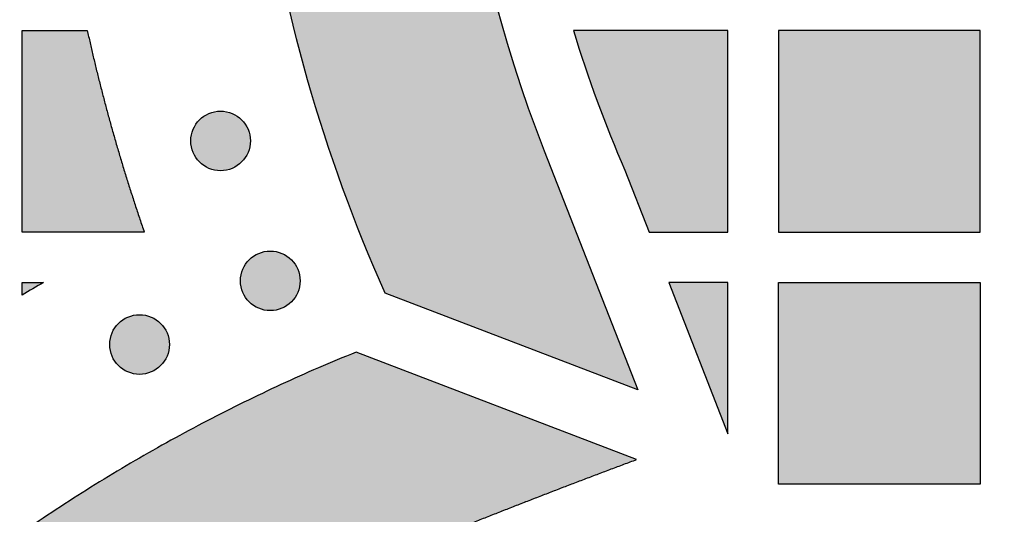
# Model space of a CAD drawing. Header units: millimetres. Extents: x -3873 to -97, y 912 to 4165.
# Tile 142 of 256: x -3522 to -3463, y 1518 to 1547. Entities that reach past the tile are written whole.
import ezdxf

# ---------------------------------------------------------------- set-up
doc = ezdxf.new("R2010")
doc.units = ezdxf.units.MM
doc.layers.add('pattern', color=7, linetype='Continuous', true_color=0x000000)

msp = doc.modelspace()

# ---------------------------------------------------------------- hatches: boundary and pattern name
at = {"layer": 'pattern'}
for points in [[(-3401.116, 1629.673), (-3395.362, 1614.648), (-3409.588, 1620.214), (-3412.097, 1621.149), (-3414.643, 1622.005), (-3417.225, 1622.78), (-3419.837, 1623.472), (-3422.477, 1624.08), (-3425.139, 1624.602), (-3427.82, 1625.036), (-3430.515, 1625.383), (-3433.22, 1625.64), (-3435.93, 1625.809), (-3438.642, 1625.888), (-3441.35, 1625.878), (-3444.051, 1625.78), (-3446.74, 1625.594), (-3449.413, 1625.322), (-3452.066, 1624.965), (-3453.06, 1624.804), (-3454.054, 1624.624), (-3455.047, 1624.424), (-3456.038, 1624.203), (-3457.027, 1623.963), (-3458.013, 1623.702), (-3458.996, 1623.421), (-3459.974, 1623.121), (-3460.948, 1622.8), (-3461.917, 1622.46), (-3462.88, 1622.1), (-3463.837, 1621.72), (-3464.786, 1621.321), (-3465.728, 1620.903), (-3466.662, 1620.466), (-3467.587, 1620.01), (-3468.503, 1619.536), (-3469.409, 1619.044), (-3470.304, 1618.534), (-3471.189, 1618.006), (-3472.062, 1617.461), (-3472.923, 1616.9), (-3473.772, 1616.322), (-3474.608, 1615.728), (-3475.431, 1615.118), (-3476.24, 1614.494), (-3477.035, 1613.855), (-3477.815, 1613.201), (-3478.581, 1612.534), (-3479.331, 1611.854), (-3480.066, 1611.161), (-3480.785, 1610.456), (-3481.49, 1609.737), (-3482.183, 1609.002), (-3482.863, 1608.252), (-3483.53, 1607.486), (-3484.184, 1606.706), (-3484.823, 1605.911), (-3485.447, 1605.102), (-3486.057, 1604.279), (-3486.651, 1603.443), (-3487.229, 1602.595), (-3487.79, 1601.733), (-3488.335, 1600.86), (-3488.862, 1599.975), (-3489.373, 1599.08), (-3489.865, 1598.174), (-3490.339, 1597.258), (-3490.795, 1596.333), (-3491.232, 1595.399), (-3491.65, 1594.457), (-3492.049, 1593.508), (-3492.429, 1592.551), (-3492.789, 1591.588), (-3493.129, 1590.619), (-3493.45, 1589.645), (-3493.75, 1588.667), (-3494.031, 1587.684), (-3494.292, 1586.698), (-3494.532, 1585.709), (-3494.752, 1584.718), (-3494.953, 1583.725), (-3495.133, 1582.731), (-3495.294, 1581.737), (-3495.651, 1579.084), (-3495.923, 1576.411), (-3496.109, 1573.722), (-3496.207, 1571.021), (-3496.217, 1568.313), (-3496.138, 1565.601), (-3495.969, 1562.891), (-3495.712, 1560.186), (-3495.365, 1557.491), (-3494.931, 1554.81), (-3494.409, 1552.148), (-3493.801, 1549.508), (-3493.109, 1546.896), (-3492.334, 1544.314), (-3491.478, 1541.768), (-3490.543, 1539.259), (-3484.977, 1525.033), (-3500.002, 1530.787), (-3500.667, 1532.313), (-3501.307, 1533.855), (-3501.922, 1535.412), (-3502.509, 1536.982), (-3503.07, 1538.565), (-3503.603, 1540.161), (-3504.109, 1541.769), (-3504.587, 1543.387), (-3505.037, 1545.016), (-3505.457, 1546.655), (-3505.849, 1548.303), (-3506.211, 1549.958), (-3506.544, 1551.621), (-3506.848, 1553.291), (-3507.121, 1554.966), (-3507.364, 1556.646), (-3507.577, 1558.33), (-3507.76, 1560.018), (-3507.913, 1561.707), (-3508.035, 1563.399), (-3508.127, 1565.091), (-3508.188, 1566.784), (-3508.219, 1568.475), (-3508.22, 1570.165), (-3508.191, 1571.853), (-3508.132, 1573.537), (-3508.043, 1575.218), (-3507.924, 1576.893), (-3507.776, 1578.563), (-3507.599, 1580.227), (-3507.393, 1581.883), (-3507.159, 1583.532), (-3506.961, 1584.758), (-3506.738, 1585.983), (-3506.491, 1587.207), (-3506.22, 1588.429), (-3505.923, 1589.649), (-3505.602, 1590.864), (-3505.256, 1592.076), (-3504.885, 1593.283), (-3504.49, 1594.484), (-3504.07, 1595.678), (-3503.626, 1596.866), (-3503.158, 1598.045), (-3502.666, 1599.216), (-3502.151, 1600.377), (-3501.612, 1601.529), (-3501.05, 1602.669), (-3500.465, 1603.798), (-3499.858, 1604.915), (-3499.229, 1606.019), (-3498.579, 1607.11), (-3497.907, 1608.187), (-3497.215, 1609.248), (-3496.502, 1610.295), (-3495.77, 1611.326), (-3495.019, 1612.34), (-3494.249, 1613.338), (-3493.461, 1614.318), (-3492.655, 1615.28), (-3491.833, 1616.224), (-3490.994, 1617.149), (-3490.14, 1618.055), (-3489.27, 1618.941), (-3488.384, 1619.811), (-3487.478, 1620.665), (-3486.553, 1621.504), (-3485.609, 1622.326), (-3484.647, 1623.132), (-3483.667, 1623.92), (-3482.669, 1624.69), (-3481.655, 1625.441), (-3480.624, 1626.173), (-3479.577, 1626.886), (-3478.516, 1627.578), (-3477.439, 1628.25), (-3476.348, 1628.9), (-3475.244, 1629.529), (-3474.127, 1630.136), (-3472.998, 1630.721), (-3471.858, 1631.283), (-3470.706, 1631.822), (-3469.545, 1632.337), (-3468.374, 1632.829), (-3467.195, 1633.297), (-3466.007, 1633.741), (-3464.813, 1634.161), (-3463.612, 1634.556), (-3462.405, 1634.927), (-3461.193, 1635.273), (-3459.978, 1635.594), (-3458.758, 1635.891), (-3457.536, 1636.162), (-3456.312, 1636.409), (-3455.087, 1636.632), (-3453.861, 1636.83), (-3452.212, 1637.064), (-3450.556, 1637.27), (-3448.892, 1637.447), (-3447.222, 1637.595), (-3445.546, 1637.714), (-3443.866, 1637.803), (-3442.182, 1637.862), (-3440.494, 1637.891), (-3438.804, 1637.891), (-3437.113, 1637.859), (-3435.42, 1637.798), (-3433.728, 1637.706), (-3432.036, 1637.584), (-3430.347, 1637.431), (-3428.659, 1637.249), (-3426.975, 1637.035), (-3425.295, 1636.792), (-3423.62, 1636.519), (-3421.95, 1636.215), (-3420.287, 1635.882), (-3418.632, 1635.52), (-3416.984, 1635.128), (-3415.345, 1634.708), (-3413.716, 1634.258), (-3412.098, 1633.78), (-3410.49, 1633.275), (-3408.894, 1632.741), (-3407.311, 1632.18), (-3405.74, 1631.593), (-3404.184, 1630.978), (-3402.642, 1630.338)], [(-3514.336, 1534.425), (-3521.608, 1534.425), (-3521.608, 1546.425), (-3517.726, 1546.425), (-3517.018, 1543.425), (-3516.217, 1540.422), (-3515.322, 1537.421)], [(-3488.802, 1546.425), (-3488.125, 1544.314), (-3487.389, 1542.223), (-3486.595, 1540.153), (-3485.742, 1538.107), (-3484.302, 1534.425), (-3479.608, 1534.425), (-3479.608, 1546.425)], [(-3464.608, 1534.425), (-3464.608, 1546.425), (-3476.607, 1546.425), (-3476.607, 1534.425)], [(-3508.542, 1541.103), (-3508.57, 1541.13), (-3508.599, 1541.158), (-3508.629, 1541.184), (-3508.66, 1541.211), (-3508.691, 1541.236), (-3508.724, 1541.262), (-3508.757, 1541.286), (-3508.791, 1541.31), (-3508.826, 1541.334), (-3508.862, 1541.356), (-3508.898, 1541.378), (-3508.935, 1541.4), (-3508.973, 1541.42), (-3509.012, 1541.44), (-3509.052, 1541.459), (-3509.092, 1541.477), (-3509.132, 1541.494), (-3509.174, 1541.51), (-3509.216, 1541.525), (-3509.258, 1541.539), (-3509.301, 1541.552), (-3509.345, 1541.564), (-3509.388, 1541.575), (-3509.433, 1541.585), (-3509.477, 1541.594), (-3509.522, 1541.601), (-3509.568, 1541.608), (-3509.613, 1541.613), (-3509.659, 1541.617), (-3509.705, 1541.62), (-3509.75, 1541.622), (-3509.796, 1541.623), (-3509.842, 1541.622), (-3509.888, 1541.62), (-3509.934, 1541.617), (-3509.98, 1541.613), (-3510.025, 1541.608), (-3510.07, 1541.601), (-3510.115, 1541.594), (-3510.16, 1541.585), (-3510.204, 1541.575), (-3510.248, 1541.564), (-3510.292, 1541.552), (-3510.335, 1541.539), (-3510.377, 1541.525), (-3510.419, 1541.51), (-3510.46, 1541.494), (-3510.501, 1541.477), (-3510.541, 1541.459), (-3510.581, 1541.44), (-3510.619, 1541.42), (-3510.657, 1541.4), (-3510.695, 1541.378), (-3510.731, 1541.356), (-3510.767, 1541.334), (-3510.802, 1541.31), (-3510.836, 1541.286), (-3510.869, 1541.262), (-3510.902, 1541.236), (-3510.933, 1541.211), (-3510.964, 1541.184), (-3510.994, 1541.158), (-3511.023, 1541.13), (-3511.051, 1541.103), (-3511.079, 1541.075), (-3511.106, 1541.046), (-3511.132, 1541.016), (-3511.159, 1540.985), (-3511.184, 1540.953), (-3511.21, 1540.921), (-3511.234, 1540.888), (-3511.258, 1540.854), (-3511.282, 1540.819), (-3511.304, 1540.783), (-3511.326, 1540.747), (-3511.348, 1540.709), (-3511.368, 1540.671), (-3511.388, 1540.633), (-3511.407, 1540.593), (-3511.425, 1540.553), (-3511.442, 1540.512), (-3511.458, 1540.471), (-3511.473, 1540.429), (-3511.487, 1540.386), (-3511.5, 1540.344), (-3511.512, 1540.3), (-3511.523, 1540.256), (-3511.533, 1540.212), (-3511.542, 1540.167), (-3511.549, 1540.122), (-3511.556, 1540.077), (-3511.561, 1540.032), (-3511.565, 1539.986), (-3511.568, 1539.94), (-3511.57, 1539.894), (-3511.571, 1539.848), (-3511.57, 1539.802), (-3511.568, 1539.756), (-3511.565, 1539.711), (-3511.561, 1539.665), (-3511.556, 1539.62), (-3511.549, 1539.574), (-3511.542, 1539.529), (-3511.533, 1539.485), (-3511.523, 1539.44), (-3511.512, 1539.397), (-3511.5, 1539.353), (-3511.487, 1539.31), (-3511.473, 1539.268), (-3511.458, 1539.226), (-3511.442, 1539.184), (-3511.425, 1539.144), (-3511.407, 1539.103), (-3511.388, 1539.064), (-3511.368, 1539.025), (-3511.348, 1538.987), (-3511.326, 1538.95), (-3511.304, 1538.914), (-3511.282, 1538.878), (-3511.258, 1538.843), (-3511.234, 1538.809), (-3511.21, 1538.776), (-3511.184, 1538.743), (-3511.159, 1538.711), (-3511.132, 1538.681), (-3511.106, 1538.651), (-3511.079, 1538.622), (-3511.051, 1538.594), (-3511.023, 1538.566), (-3510.994, 1538.539), (-3510.964, 1538.512), (-3510.933, 1538.486), (-3510.902, 1538.46), (-3510.869, 1538.435), (-3510.836, 1538.41), (-3510.802, 1538.386), (-3510.767, 1538.363), (-3510.731, 1538.34), (-3510.695, 1538.318), (-3510.657, 1538.297), (-3510.619, 1538.276), (-3510.581, 1538.257), (-3510.541, 1538.238), (-3510.501, 1538.22), (-3510.46, 1538.203), (-3510.419, 1538.187), (-3510.377, 1538.172), (-3510.335, 1538.158), (-3510.292, 1538.144), (-3510.248, 1538.132), (-3510.204, 1538.121), (-3510.16, 1538.112), (-3510.115, 1538.103), (-3510.07, 1538.095), (-3510.025, 1538.089), (-3509.98, 1538.083), (-3509.934, 1538.079), (-3509.888, 1538.076), (-3509.842, 1538.075), (-3509.796, 1538.074), (-3509.75, 1538.075), (-3509.705, 1538.076), (-3509.659, 1538.079), (-3509.613, 1538.083), (-3509.568, 1538.089), (-3509.522, 1538.095), (-3509.477, 1538.103), (-3509.433, 1538.112), (-3509.388, 1538.121), (-3509.345, 1538.132), (-3509.301, 1538.144), (-3509.258, 1538.158), (-3509.216, 1538.172), (-3509.174, 1538.187), (-3509.132, 1538.203), (-3509.092, 1538.22), (-3509.052, 1538.238), (-3509.012, 1538.257), (-3508.973, 1538.276), (-3508.935, 1538.297), (-3508.898, 1538.318), (-3508.862, 1538.34), (-3508.826, 1538.363), (-3508.791, 1538.386), (-3508.757, 1538.41), (-3508.724, 1538.435), (-3508.691, 1538.46), (-3508.66, 1538.486), (-3508.629, 1538.512), (-3508.599, 1538.539), (-3508.57, 1538.566), (-3508.542, 1538.594), (-3508.514, 1538.622), (-3508.487, 1538.651), (-3508.46, 1538.681), (-3508.434, 1538.711), (-3508.408, 1538.743), (-3508.383, 1538.776), (-3508.358, 1538.809), (-3508.334, 1538.843), (-3508.311, 1538.878), (-3508.288, 1538.914), (-3508.266, 1538.95), (-3508.245, 1538.987), (-3508.224, 1539.025), (-3508.205, 1539.064), (-3508.186, 1539.103), (-3508.168, 1539.144), (-3508.151, 1539.184), (-3508.135, 1539.226), (-3508.12, 1539.268), (-3508.106, 1539.31), (-3508.093, 1539.353), (-3508.081, 1539.397), (-3508.07, 1539.44), (-3508.06, 1539.485), (-3508.051, 1539.529), (-3508.043, 1539.574), (-3508.037, 1539.62), (-3508.032, 1539.665), (-3508.027, 1539.711), (-3508.024, 1539.756), (-3508.023, 1539.802), (-3508.022, 1539.848), (-3508.023, 1539.894), (-3508.024, 1539.94), (-3508.027, 1539.986), (-3508.032, 1540.032), (-3508.037, 1540.077), (-3508.043, 1540.122), (-3508.051, 1540.167), (-3508.06, 1540.212), (-3508.07, 1540.256), (-3508.081, 1540.3), (-3508.093, 1540.344), (-3508.106, 1540.386), (-3508.12, 1540.429), (-3508.135, 1540.471), (-3508.151, 1540.512), (-3508.168, 1540.553), (-3508.186, 1540.593), (-3508.205, 1540.633), (-3508.224, 1540.671), (-3508.245, 1540.709), (-3508.266, 1540.747), (-3508.288, 1540.783), (-3508.311, 1540.819), (-3508.334, 1540.854), (-3508.358, 1540.888), (-3508.383, 1540.921), (-3508.408, 1540.953), (-3508.434, 1540.985), (-3508.46, 1541.016), (-3508.487, 1541.046), (-3508.514, 1541.075)], [(-3505.582, 1532.779), (-3505.61, 1532.806), (-3505.639, 1532.834), (-3505.669, 1532.86), (-3505.7, 1532.887), (-3505.732, 1532.912), (-3505.764, 1532.937), (-3505.797, 1532.962), (-3505.831, 1532.986), (-3505.866, 1533.01), (-3505.902, 1533.032), (-3505.939, 1533.054), (-3505.976, 1533.076), (-3506.014, 1533.096), (-3506.053, 1533.116), (-3506.092, 1533.135), (-3506.132, 1533.153), (-3506.173, 1533.17), (-3506.214, 1533.186), (-3506.256, 1533.201), (-3506.299, 1533.215), (-3506.342, 1533.228), (-3506.385, 1533.24), (-3506.429, 1533.251), (-3506.473, 1533.261), (-3506.518, 1533.27), (-3506.563, 1533.277), (-3506.608, 1533.284), (-3506.654, 1533.289), (-3506.699, 1533.293), (-3506.745, 1533.296), (-3506.791, 1533.298), (-3506.837, 1533.299), (-3506.883, 1533.298), (-3506.929, 1533.296), (-3506.974, 1533.293), (-3507.02, 1533.289), (-3507.066, 1533.284), (-3507.111, 1533.277), (-3507.156, 1533.27), (-3507.2, 1533.261), (-3507.245, 1533.251), (-3507.289, 1533.24), (-3507.332, 1533.228), (-3507.375, 1533.215), (-3507.417, 1533.201), (-3507.459, 1533.186), (-3507.501, 1533.17), (-3507.542, 1533.153), (-3507.582, 1533.135), (-3507.621, 1533.116), (-3507.66, 1533.096), (-3507.698, 1533.076), (-3507.735, 1533.054), (-3507.772, 1533.032), (-3507.807, 1533.01), (-3507.842, 1532.986), (-3507.876, 1532.962), (-3507.91, 1532.937), (-3507.942, 1532.912), (-3507.974, 1532.887), (-3508.004, 1532.86), (-3508.034, 1532.834), (-3508.063, 1532.806), (-3508.091, 1532.779), (-3508.119, 1532.751), (-3508.146, 1532.722), (-3508.173, 1532.692), (-3508.199, 1532.661), (-3508.225, 1532.629), (-3508.25, 1532.597), (-3508.275, 1532.564), (-3508.299, 1532.53), (-3508.322, 1532.495), (-3508.345, 1532.459), (-3508.367, 1532.422), (-3508.388, 1532.385), (-3508.409, 1532.347), (-3508.428, 1532.308), (-3508.447, 1532.269), (-3508.465, 1532.229), (-3508.482, 1532.188), (-3508.498, 1532.147), (-3508.513, 1532.105), (-3508.527, 1532.062), (-3508.541, 1532.019), (-3508.553, 1531.976), (-3508.564, 1531.932), (-3508.573, 1531.888), (-3508.582, 1531.843), (-3508.59, 1531.798), (-3508.596, 1531.753), (-3508.602, 1531.707), (-3508.606, 1531.662), (-3508.609, 1531.616), (-3508.61, 1531.57), (-3508.611, 1531.524), (-3508.61, 1531.478), (-3508.609, 1531.432), (-3508.606, 1531.387), (-3508.602, 1531.341), (-3508.596, 1531.296), (-3508.59, 1531.25), (-3508.582, 1531.205), (-3508.573, 1531.161), (-3508.564, 1531.116), (-3508.553, 1531.072), (-3508.541, 1531.029), (-3508.527, 1530.986), (-3508.513, 1530.944), (-3508.498, 1530.902), (-3508.482, 1530.86), (-3508.465, 1530.82), (-3508.447, 1530.779), (-3508.428, 1530.74), (-3508.409, 1530.701), (-3508.388, 1530.663), (-3508.367, 1530.626), (-3508.345, 1530.589), (-3508.322, 1530.554), (-3508.299, 1530.519), (-3508.275, 1530.485), (-3508.25, 1530.451), (-3508.225, 1530.419), (-3508.199, 1530.387), (-3508.173, 1530.357), (-3508.146, 1530.327), (-3508.119, 1530.298), (-3508.091, 1530.27), (-3508.063, 1530.242), (-3508.034, 1530.215), (-3508.004, 1530.188), (-3507.974, 1530.162), (-3507.942, 1530.136), (-3507.91, 1530.111), (-3507.876, 1530.086), (-3507.842, 1530.062), (-3507.807, 1530.039), (-3507.772, 1530.016), (-3507.735, 1529.994), (-3507.698, 1529.973), (-3507.66, 1529.952), (-3507.621, 1529.933), (-3507.582, 1529.914), (-3507.542, 1529.896), (-3507.501, 1529.879), (-3507.459, 1529.863), (-3507.417, 1529.848), (-3507.375, 1529.834), (-3507.332, 1529.82), (-3507.289, 1529.808), (-3507.245, 1529.797), (-3507.2, 1529.788), (-3507.156, 1529.779), (-3507.111, 1529.771), (-3507.066, 1529.765), (-3507.02, 1529.759), (-3506.974, 1529.755), (-3506.929, 1529.752), (-3506.883, 1529.751), (-3506.837, 1529.75), (-3506.791, 1529.751), (-3506.745, 1529.752), (-3506.699, 1529.755), (-3506.654, 1529.759), (-3506.608, 1529.765), (-3506.563, 1529.771), (-3506.518, 1529.779), (-3506.473, 1529.788), (-3506.429, 1529.797), (-3506.385, 1529.808), (-3506.342, 1529.82), (-3506.299, 1529.834), (-3506.256, 1529.848), (-3506.214, 1529.863), (-3506.173, 1529.879), (-3506.132, 1529.896), (-3506.092, 1529.914), (-3506.053, 1529.933), (-3506.014, 1529.952), (-3505.976, 1529.973), (-3505.939, 1529.994), (-3505.902, 1530.016), (-3505.866, 1530.039), (-3505.831, 1530.062), (-3505.797, 1530.086), (-3505.764, 1530.111), (-3505.732, 1530.136), (-3505.7, 1530.162), (-3505.669, 1530.188), (-3505.639, 1530.215), (-3505.61, 1530.242), (-3505.582, 1530.27), (-3505.555, 1530.298), (-3505.527, 1530.327), (-3505.501, 1530.357), (-3505.475, 1530.387), (-3505.449, 1530.419), (-3505.424, 1530.451), (-3505.399, 1530.485), (-3505.375, 1530.519), (-3505.351, 1530.554), (-3505.329, 1530.589), (-3505.307, 1530.626), (-3505.285, 1530.663), (-3505.265, 1530.701), (-3505.245, 1530.74), (-3505.226, 1530.779), (-3505.208, 1530.82), (-3505.191, 1530.86), (-3505.175, 1530.902), (-3505.16, 1530.944), (-3505.146, 1530.986), (-3505.133, 1531.029), (-3505.121, 1531.072), (-3505.11, 1531.116), (-3505.1, 1531.161), (-3505.091, 1531.205), (-3505.084, 1531.25), (-3505.077, 1531.296), (-3505.072, 1531.341), (-3505.068, 1531.387), (-3505.065, 1531.432), (-3505.063, 1531.478), (-3505.062, 1531.524), (-3505.063, 1531.57), (-3505.065, 1531.616), (-3505.068, 1531.662), (-3505.072, 1531.707), (-3505.077, 1531.753), (-3505.084, 1531.798), (-3505.091, 1531.843), (-3505.1, 1531.888), (-3505.11, 1531.932), (-3505.121, 1531.976), (-3505.133, 1532.019), (-3505.146, 1532.062), (-3505.16, 1532.105), (-3505.175, 1532.147), (-3505.191, 1532.188), (-3505.208, 1532.229), (-3505.226, 1532.269), (-3505.245, 1532.308), (-3505.265, 1532.347), (-3505.285, 1532.385), (-3505.307, 1532.422), (-3505.329, 1532.459), (-3505.351, 1532.495), (-3505.375, 1532.53), (-3505.399, 1532.564), (-3505.424, 1532.597), (-3505.449, 1532.629), (-3505.475, 1532.661), (-3505.501, 1532.692), (-3505.527, 1532.722), (-3505.555, 1532.751)], [(-3520.322, 1531.425), (-3521.608, 1530.675), (-3521.608, 1531.425)], [(-3483.128, 1531.425), (-3479.608, 1522.425), (-3479.608, 1531.425)], [(-3464.608, 1531.425), (-3464.608, 1519.425), (-3476.607, 1519.425), (-3476.607, 1531.425)], [(-3513.361, 1528.989), (-3513.389, 1529.016), (-3513.418, 1529.043), (-3513.448, 1529.07), (-3513.479, 1529.096), (-3513.51, 1529.122), (-3513.543, 1529.147), (-3513.576, 1529.172), (-3513.61, 1529.196), (-3513.645, 1529.219), (-3513.681, 1529.242), (-3513.717, 1529.264), (-3513.755, 1529.285), (-3513.793, 1529.306), (-3513.831, 1529.326), (-3513.871, 1529.344), (-3513.911, 1529.362), (-3513.952, 1529.379), (-3513.993, 1529.396), (-3514.035, 1529.411), (-3514.077, 1529.425), (-3514.12, 1529.438), (-3514.164, 1529.45), (-3514.208, 1529.461), (-3514.252, 1529.471), (-3514.297, 1529.479), (-3514.342, 1529.487), (-3514.387, 1529.494), (-3514.432, 1529.499), (-3514.478, 1529.503), (-3514.524, 1529.506), (-3514.57, 1529.508), (-3514.616, 1529.508), (-3514.662, 1529.508), (-3514.707, 1529.506), (-3514.753, 1529.503), (-3514.799, 1529.499), (-3514.844, 1529.494), (-3514.89, 1529.487), (-3514.935, 1529.479), (-3514.979, 1529.471), (-3515.024, 1529.461), (-3515.067, 1529.45), (-3515.111, 1529.438), (-3515.154, 1529.425), (-3515.196, 1529.411), (-3515.238, 1529.396), (-3515.28, 1529.379), (-3515.32, 1529.362), (-3515.36, 1529.344), (-3515.4, 1529.326), (-3515.439, 1529.306), (-3515.477, 1529.285), (-3515.514, 1529.264), (-3515.55, 1529.242), (-3515.586, 1529.219), (-3515.621, 1529.196), (-3515.655, 1529.172), (-3515.688, 1529.147), (-3515.721, 1529.122), (-3515.752, 1529.096), (-3515.783, 1529.07), (-3515.813, 1529.043), (-3515.842, 1529.016), (-3515.87, 1528.989), (-3515.898, 1528.96), (-3515.925, 1528.931), (-3515.952, 1528.902), (-3515.978, 1528.871), (-3516.004, 1528.839), (-3516.029, 1528.807), (-3516.054, 1528.774), (-3516.078, 1528.739), (-3516.101, 1528.704), (-3516.124, 1528.669), (-3516.146, 1528.632), (-3516.167, 1528.595), (-3516.188, 1528.557), (-3516.207, 1528.518), (-3516.226, 1528.479), (-3516.244, 1528.439), (-3516.261, 1528.398), (-3516.277, 1528.357), (-3516.292, 1528.315), (-3516.306, 1528.272), (-3516.319, 1528.229), (-3516.331, 1528.186), (-3516.342, 1528.142), (-3516.352, 1528.098), (-3516.361, 1528.053), (-3516.369, 1528.008), (-3516.375, 1527.963), (-3516.38, 1527.917), (-3516.385, 1527.872), (-3516.388, 1527.826), (-3516.389, 1527.78), (-3516.39, 1527.734), (-3516.389, 1527.688), (-3516.388, 1527.642), (-3516.385, 1527.596), (-3516.38, 1527.551), (-3516.375, 1527.505), (-3516.369, 1527.46), (-3516.361, 1527.415), (-3516.352, 1527.37), (-3516.342, 1527.326), (-3516.331, 1527.282), (-3516.319, 1527.239), (-3516.306, 1527.196), (-3516.292, 1527.153), (-3516.277, 1527.111), (-3516.261, 1527.07), (-3516.244, 1527.029), (-3516.226, 1526.989), (-3516.207, 1526.95), (-3516.188, 1526.911), (-3516.167, 1526.873), (-3516.146, 1526.836), (-3516.124, 1526.799), (-3516.101, 1526.764), (-3516.078, 1526.729), (-3516.054, 1526.695), (-3516.029, 1526.661), (-3516.004, 1526.629), (-3515.978, 1526.597), (-3515.952, 1526.566), (-3515.925, 1526.537), (-3515.898, 1526.508), (-3515.87, 1526.479), (-3515.842, 1526.452), (-3515.813, 1526.425), (-3515.783, 1526.398), (-3515.752, 1526.372), (-3515.721, 1526.346), (-3515.688, 1526.321), (-3515.655, 1526.296), (-3515.621, 1526.272), (-3515.586, 1526.249), (-3515.55, 1526.226), (-3515.514, 1526.204), (-3515.477, 1526.183), (-3515.439, 1526.162), (-3515.4, 1526.142), (-3515.36, 1526.124), (-3515.32, 1526.106), (-3515.28, 1526.089), (-3515.238, 1526.073), (-3515.196, 1526.057), (-3515.154, 1526.043), (-3515.111, 1526.03), (-3515.067, 1526.018), (-3515.024, 1526.007), (-3514.979, 1525.997), (-3514.935, 1525.989), (-3514.89, 1525.981), (-3514.844, 1525.975), (-3514.799, 1525.969), (-3514.753, 1525.965), (-3514.707, 1525.962), (-3514.662, 1525.96), (-3514.616, 1525.96), (-3514.57, 1525.96), (-3514.524, 1525.962), (-3514.478, 1525.965), (-3514.432, 1525.969), (-3514.387, 1525.975), (-3514.342, 1525.981), (-3514.297, 1525.989), (-3514.252, 1525.997), (-3514.208, 1526.007), (-3514.164, 1526.018), (-3514.12, 1526.03), (-3514.077, 1526.043), (-3514.035, 1526.057), (-3513.993, 1526.073), (-3513.952, 1526.089), (-3513.911, 1526.106), (-3513.871, 1526.124), (-3513.831, 1526.142), (-3513.793, 1526.162), (-3513.755, 1526.183), (-3513.717, 1526.204), (-3513.681, 1526.226), (-3513.645, 1526.249), (-3513.61, 1526.272), (-3513.576, 1526.296), (-3513.543, 1526.321), (-3513.51, 1526.346), (-3513.479, 1526.372), (-3513.448, 1526.398), (-3513.418, 1526.425), (-3513.389, 1526.452), (-3513.361, 1526.479), (-3513.334, 1526.508), (-3513.306, 1526.537), (-3513.28, 1526.566), (-3513.253, 1526.597), (-3513.228, 1526.629), (-3513.202, 1526.661), (-3513.178, 1526.695), (-3513.154, 1526.729), (-3513.13, 1526.764), (-3513.108, 1526.799), (-3513.086, 1526.836), (-3513.064, 1526.873), (-3513.044, 1526.911), (-3513.024, 1526.95), (-3513.005, 1526.989), (-3512.987, 1527.029), (-3512.97, 1527.07), (-3512.954, 1527.111), (-3512.939, 1527.153), (-3512.925, 1527.196), (-3512.912, 1527.239), (-3512.9, 1527.282), (-3512.889, 1527.326), (-3512.879, 1527.37), (-3512.87, 1527.415), (-3512.863, 1527.46), (-3512.856, 1527.505), (-3512.851, 1527.551), (-3512.847, 1527.596), (-3512.844, 1527.642), (-3512.842, 1527.688), (-3512.841, 1527.734), (-3512.842, 1527.78), (-3512.844, 1527.826), (-3512.847, 1527.872), (-3512.851, 1527.917), (-3512.856, 1527.963), (-3512.863, 1528.008), (-3512.87, 1528.053), (-3512.879, 1528.098), (-3512.889, 1528.142), (-3512.9, 1528.186), (-3512.912, 1528.229), (-3512.925, 1528.272), (-3512.939, 1528.315), (-3512.954, 1528.357), (-3512.97, 1528.398), (-3512.987, 1528.439), (-3513.005, 1528.479), (-3513.024, 1528.518), (-3513.044, 1528.557), (-3513.064, 1528.595), (-3513.086, 1528.632), (-3513.108, 1528.669), (-3513.13, 1528.704), (-3513.154, 1528.739), (-3513.178, 1528.774), (-3513.202, 1528.807), (-3513.228, 1528.839), (-3513.253, 1528.871), (-3513.28, 1528.902), (-3513.306, 1528.931), (-3513.334, 1528.96)], [(-3485.043, 1520.891), (-3501.733, 1527.283), (-3503.988, 1526.338), (-3506.224, 1525.337), (-3508.439, 1524.282), (-3510.631, 1523.172), (-3512.799, 1522.008), (-3514.94, 1520.792), (-3517.052, 1519.524), (-3519.134, 1518.204), (-3521.183, 1516.836), (-3523.199, 1515.419), (-3525.178, 1513.954), (-3527.12, 1512.444), (-3529.024, 1510.889), (-3530.886, 1509.292), (-3532.707, 1507.653), (-3534.485, 1505.975), (-3535.621, 1504.853), (-3536.736, 1503.707), (-3537.828, 1502.536), (-3538.897, 1501.342), (-3539.942, 1500.125), (-3540.962, 1498.886), (-3541.957, 1497.625), (-3542.925, 1496.344), (-3543.867, 1495.043), (-3544.782, 1493.723), (-3545.669, 1492.385), (-3546.527, 1491.03), (-3547.357, 1489.658), (-3548.157, 1488.271), (-3548.927, 1486.87), (-3549.668, 1485.455), (-3550.45, 1483.865), (-3551.187, 1482.245), (-3551.878, 1480.597), (-3552.522, 1478.923), (-3553.118, 1477.226), (-3553.664, 1475.507), (-3554.16, 1473.769), (-3554.605, 1472.014), (-3554.998, 1470.244), (-3555.339, 1468.461), (-3555.628, 1466.669), (-3555.864, 1464.868), (-3556.047, 1463.063), (-3556.178, 1461.254), (-3556.256, 1459.445), (-3556.282, 1457.638), (-3556.257, 1455.83), (-3556.181, 1454.021), (-3556.052, 1452.212), (-3555.87, 1450.407), (-3555.636, 1448.606), (-3555.349, 1446.813), (-3555.009, 1445.03), (-3554.618, 1443.26), (-3554.174, 1441.504), (-3553.68, 1439.766), (-3553.135, 1438.047), (-3552.541, 1436.349), (-3551.898, 1434.675), (-3551.208, 1433.026), (-3550.473, 1431.406), (-3549.692, 1429.814), (-3548.953, 1428.399), (-3548.184, 1426.997), (-3547.385, 1425.61), (-3546.556, 1424.237), (-3545.699, 1422.882), (-3544.813, 1421.543), (-3543.9, 1420.222), (-3542.959, 1418.92), (-3541.992, 1417.638), (-3540.998, 1416.377), (-3539.979, 1415.136), (-3538.935, 1413.918), (-3537.867, 1412.723), (-3536.776, 1411.552), (-3535.662, 1410.404), (-3534.527, 1409.281), (-3532.751, 1407.602), (-3530.931, 1405.961), (-3529.07, 1404.362), (-3527.168, 1402.806), (-3525.227, 1401.294), (-3523.249, 1399.828), (-3521.235, 1398.409), (-3519.187, 1397.039), (-3517.106, 1395.718), (-3514.995, 1394.448), (-3512.855, 1393.229), (-3510.688, 1392.064), (-3508.497, 1390.952), (-3506.283, 1389.894), (-3504.048, 1388.892), (-3501.794, 1387.945), (-3485.099, 1394.322), (-3497.278, 1399.063), (-3499.268, 1399.899), (-3501.241, 1400.784), (-3503.196, 1401.718), (-3505.131, 1402.699), (-3507.044, 1403.728), (-3508.933, 1404.804), (-3510.797, 1405.925), (-3512.634, 1407.092), (-3514.442, 1408.302), (-3516.22, 1409.554), (-3517.967, 1410.849), (-3519.681, 1412.184), (-3521.36, 1413.558), (-3523.003, 1414.969), (-3524.609, 1416.418), (-3526.178, 1417.901), (-3527.137, 1418.85), (-3528.079, 1419.82), (-3529.001, 1420.81), (-3529.904, 1421.821), (-3530.787, 1422.851), (-3531.648, 1423.899), (-3532.488, 1424.966), (-3533.306, 1426.049), (-3534.102, 1427.15), (-3534.874, 1428.267), (-3535.623, 1429.398), (-3536.348, 1430.545), (-3537.048, 1431.705), (-3537.723, 1432.878), (-3538.374, 1434.063), (-3538.999, 1435.259), (-3539.624, 1436.535), (-3540.214, 1437.835), (-3540.767, 1439.158), (-3541.282, 1440.502), (-3541.758, 1441.865), (-3542.195, 1443.246), (-3542.591, 1444.644), (-3542.947, 1446.055), (-3543.261, 1447.479), (-3543.533, 1448.913), (-3543.764, 1450.356), (-3543.952, 1451.806), (-3544.097, 1453.26), (-3544.201, 1454.717), (-3544.262, 1456.175), (-3544.282, 1457.633), (-3544.261, 1459.09), (-3544.198, 1460.548), (-3544.093, 1462.005), (-3543.946, 1463.459), (-3543.757, 1464.908), (-3543.526, 1466.351), (-3543.252, 1467.785), (-3542.937, 1469.209), (-3542.58, 1470.62), (-3542.183, 1472.017), (-3541.745, 1473.398), (-3541.267, 1474.761), (-3540.751, 1476.104), (-3540.197, 1477.426), (-3539.606, 1478.726), (-3538.979, 1480.001), (-3538.353, 1481.197), (-3537.702, 1482.381), (-3537.025, 1483.554), (-3536.324, 1484.713), (-3535.598, 1485.859), (-3534.849, 1486.99), (-3534.075, 1488.106), (-3533.279, 1489.206), (-3532.46, 1490.289), (-3531.619, 1491.355), (-3530.756, 1492.403), (-3529.873, 1493.432), (-3528.969, 1494.441), (-3528.046, 1495.431), (-3527.104, 1496.4), (-3526.143, 1497.349), (-3524.574, 1498.83), (-3522.966, 1500.277), (-3521.321, 1501.687), (-3519.641, 1503.06), (-3517.926, 1504.393), (-3516.179, 1505.686), (-3514.399, 1506.937), (-3512.59, 1508.146), (-3510.752, 1509.31), (-3508.887, 1510.43), (-3506.997, 1511.504), (-3505.083, 1512.531), (-3503.147, 1513.511), (-3501.191, 1514.443), (-3499.217, 1515.327), (-3497.227, 1516.161)]]:
    msp.add_hatch(color=256, dxfattribs=at).paths.add_polyline_path(points, flags=0)

# ---------------------------------------------------------------- linework, layer by layer
for p, q in [((-3521.608, 1534.425), (-3521.608, 1546.425)), ((-3521.608, 1546.425), (-3517.726, 1546.425)), ((-3514.336, 1534.425), (-3521.608, 1534.425)), ((-3485.043, 1520.891), (-3501.733, 1527.283))]:
    msp.add_line(p, q, dxfattribs=at)
for points in [[(-3485.742, 1538.107), (-3484.302, 1534.425), (-3479.608, 1534.425), (-3479.608, 1546.425), (-3488.802, 1546.425)], [(-3490.543, 1539.259), (-3484.977, 1525.033), (-3500.002, 1530.787)], [(-3521.608, 1530.675), (-3521.608, 1531.425), (-3520.322, 1531.425)]]:
    msp.add_lwpolyline(points, dxfattribs=at)
for points in [[(-3464.608, 1534.425), (-3464.608, 1546.425), (-3476.607, 1546.425), (-3476.607, 1534.425)], [(-3483.128, 1531.425), (-3479.608, 1522.425), (-3479.608, 1531.425)], [(-3464.608, 1531.425), (-3464.608, 1519.425), (-3476.607, 1519.425), (-3476.607, 1531.425)]]:
    msp.add_lwpolyline(points, close=True, dxfattribs=at)
for centre in [(-3509.796, 1539.848), (-3506.837, 1531.524), (-3514.616, 1527.734)]:
    msp.add_circle(centre, 1.774, dxfattribs=at)
at = {"layer": 'pattern', "extrusion": (0, 0, -1)}
msp.add_arc((3413.573, 1569.372), 94.651, 335.94227, 8.60409, dxfattribs=at)
at = {"layer": 'pattern'}
for centre, radius, start, end in [((-3413.573, 1569.372), 82.651, 171.39591, 201.36652), ((-3413.573, 1569.372), 78.651, 196.96299, 203.42314), ((-3463.251, 1432.192), 114.475, 119.9041, 120.64921)]:
    msp.add_arc(centre, radius, start, end, dxfattribs=at)
msp.add_rational_spline([(-3517.726, 1546.425), (-3516.403, 1540.419), (-3514.336, 1534.425)], [1, 0.998341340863, 1], degree=2, dxfattribs=at)
for points, weights, knots in [([(-3501.733, 1527.283), (-3520.178, 1519.809), (-3534.485, 1505.975), (-3543.786, 1496.981), (-3549.668, 1485.455), (-3556.282, 1472.495), (-3556.282, 1457.638)], [1, 0.981658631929, 1, 0.986392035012, 1, 0.972296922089, 1], [-797.099728, -797.099728, -797.099728, -757.786115, -757.786115, -732.143656, -732.143656, -703.584068, -703.584068, -703.584068]), ([(-3544.282, 1457.633), (-3544.281, 1469.612), (-3538.979, 1480.001), (-3534.007, 1489.744), (-3526.143, 1497.349), (-3513.512, 1509.563), (-3497.227, 1516.161), (-3491.17, 1518.615), (-3485.043, 1520.891)], [1, 0.972308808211, 1, 0.986392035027, 1, 0.98165863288, 1, 0.999892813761, 1], [-499.846142, -499.846142, -499.846142, -476.953856, -476.953856, -455.27524, -455.27524, -420.565339, -420.565339, -407.495595, -407.495595, -407.495595])]:
    msp.add_rational_spline(points, weights, degree=2, knots=knots, dxfattribs=at)

doc.saveas('drawing.dxf')
